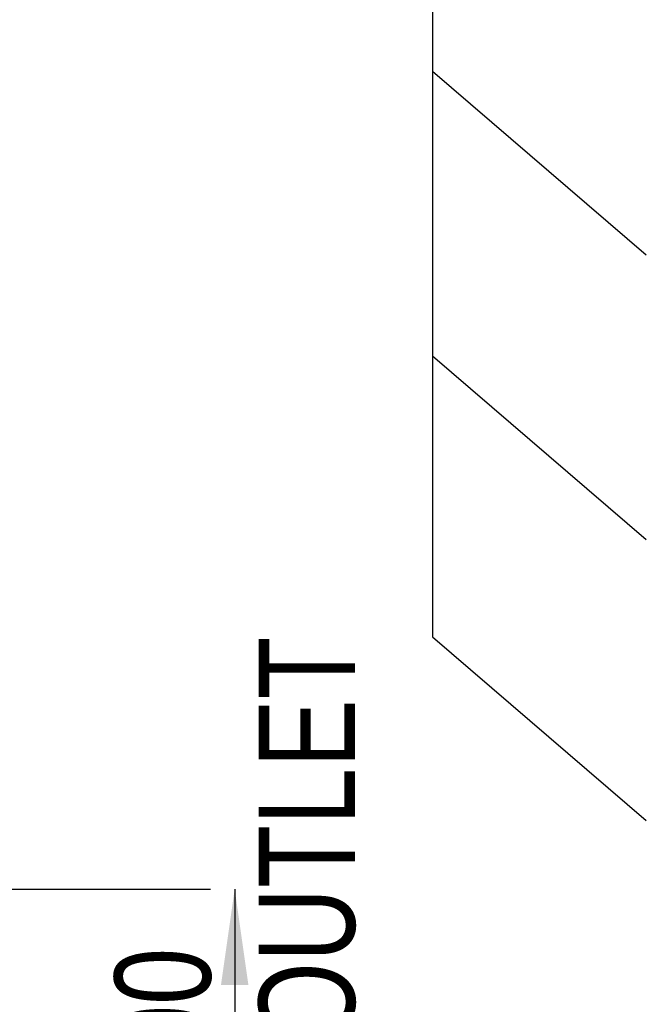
# Model space of a CAD drawing. Header units: millimetres. Extents: x 0 to 594, y 0 to 420.
# Tile 16 of 61: x 157 to 180, y 151 to 187. Entities that reach past the tile are written whole.
import ezdxf

# ---------------------------------------------------------------- set-up
doc = ezdxf.new("R2010")
doc.units = ezdxf.units.MM
doc.header["$LTSCALE"] = 32.67
doc.layers.get('0').update_dxf_attribs({"linetype": 'CONTINUOUS'})
doc.styles.get("Standard").update_dxf_attribs({"font": 'txt', "width": 0.8})
doc.dimstyles.new('DIMSTYLE_1', dxfattribs={"dimtxt": 3.5, "dimasz": 3.5, "dimexe": 1, "dimexo": 0, "dimgap": 0.875, "dimtad": 1, "dimlfac": 3.333333, "dimdsep": 46, "dimtxsty": 'STANDARD', "dimblk": '_FILLED', "dimblk1": '_FILLED', "dimblk2": '_FILLED', "dimcen": 0.09, "dimclrt": 5, "dimadec": 0, "dimazin": 0, "dimtp": 0.01, "dimtm": 0.01, "dimtfac": 1, "dimtofl": 0, "dimtmove": 0, "dimatfit": 3, "dimldrblk": '_FILLED', "dimfxl": 1, "dimtolj": 1, "dimarcsym": 0})

# ---------------------------------------------------------------- blocks, each defined once
blk = doc.blocks.new('_FILLED')
at = {"color": 0, "linetype": 'BYBLOCK'}
blk.add_solid([(0, 0), (-1, 0.143), (-1, -0.143)], dxfattribs=at)
blk = doc.blocks.new('*D3')
at = {"color": 2, "linetype": 'CONTINUOUS'}
for p, q in [((153.933, 155.074), (164.116, 155.074)), ((164.116, 155.074), (164.116, 155.074)), ((164.991, 155.074), (164.991, 146.378)), ((164.991, 137.682), (164.991, 146.378)), ((130.339, 137.682), (164.116, 137.682)), ((164.116, 137.682), (164.116, 137.682))]:
    blk.add_line(p, q, dxfattribs=at)
at = {"color": 2, "linetype": 'CONTINUOUS', "xscale": 3.5, "yscale": 3.5, "zscale": 3.5}
for p, rotation in [((164.991, 155.074), 89.999999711), ((164.991, 137.682), 269.999999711)]:
    blk.add_blockref('_FILLED', p, dxfattribs=dict(at, rotation=rotation))
at = {"color": 5, "linetype": 'CONTINUOUS', "insert": (160.616, 146.378), "char_height": 3.5, "width": 44.8, "attachment_point": 2, "rotation": 90, "line_spacing_factor": 0.9}
blk.add_mtext('MIN100\\PAIR SPACE OUTLET', dxfattribs=at)

msp = doc.modelspace()

# ---------------------------------------------------------------- linework, layer by layer
at = {"color": 7, "linetype": 'CONTINUOUS'}
for p, q in [((172.1991, 286.4478), (172.1991, 164.2635)), ((172.1991, 184.8648), (179.9819, 178.1733)), ((172.1991, 174.5005), (179.9819, 167.809)), ((172.1991, 164.2635), (179.9819, 157.572))]:
    msp.add_line(p, q, dxfattribs=at)

# ---------------------------------------------------------------- dimensions: what is measured, and where the dimension line sits
at = {"color": 2, "linetype": 'CONTINUOUS'}
dim = msp.add_linear_dim(base=(164.9909, 155.0742), p1=(130.3387, 137.6822), p2=(153.9329, 155.0742), angle=90, text='MIN100\\PAIR SPACE OUTLET', dimstyle='DIMSTYLE_1', dxfattribs=at)
dim.commit()
dim.dimension.update_dxf_attribs({"geometry": '*D3', "text_midpoint": (164.9909, 146.3782), "dimtype": 160})

doc.saveas('drawing.dxf')
